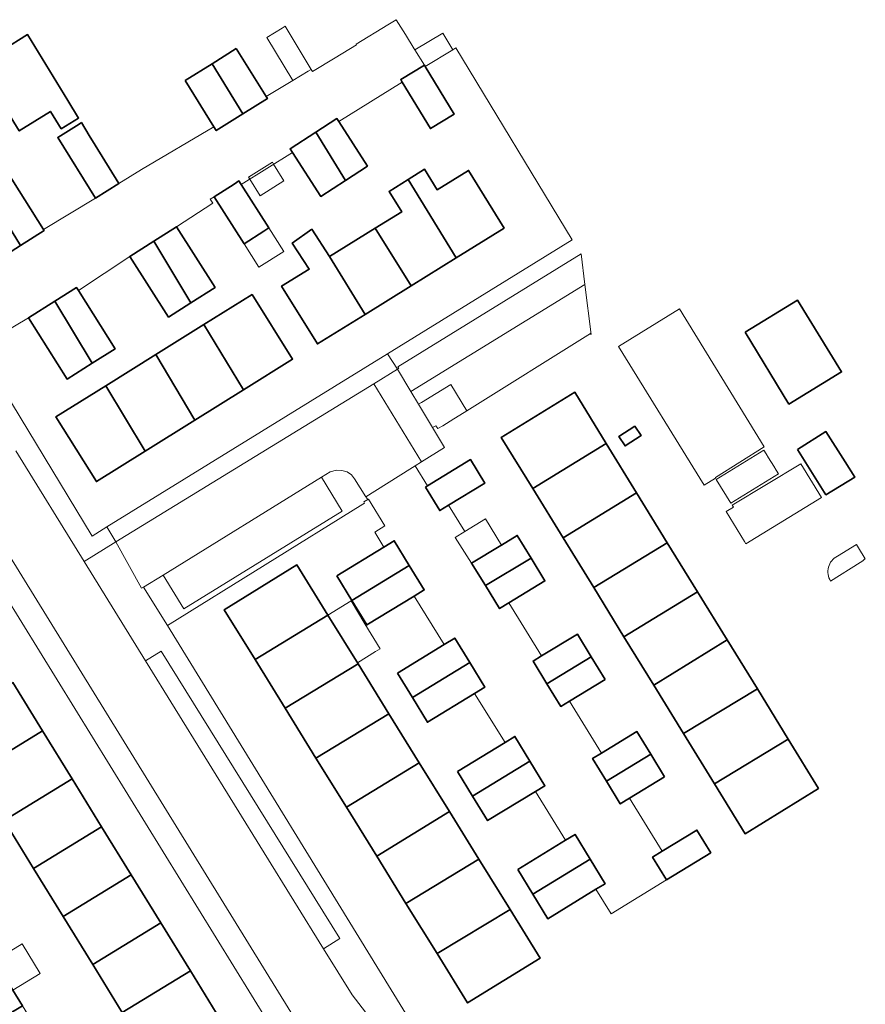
# Model space of a CAD drawing. Extents: x 147051 to 149075, y 463071 to 465537.
# Tile 229 of 229: x 147875 to 147970, y 465053 to 465163. Entities that reach past the tile are written whole.
import ezdxf

# ---------------------------------------------------------------- set-up
doc = ezdxf.new("R2010")
doc.units = 0
doc.header["$LTSCALE"] = 0.5
for name, color, linetype, lineweight in [('B-PV-GR-BEPLANTING_CULTUUR_HEESTERS-GV', 252, 'CONTINUOUS', 18), ('B-PV-GR-BEPLANTING_CULTUUR_VASTE PLANTENVAK-GV', 252, 'CONTINUOUS', 18), ('B-PV-GR-GROENVOORZIENING-GV', 252, 'CONTINUOUS', 18), ('B-PV-OG-BEBOUWING-GV', 6, 'CONTINUOUS', 35), ('B-PV-OG-BEBOUWING_LUIFEL-GV', 6, 'CONTINUOUS', 18), ('B-PV-OG-TERREIN_BEGROEID-GV', 252, 'CONTINUOUS', 18), ('B-PV-OG-TERREIN_ERF-GV', 252, 'CONTINUOUS', 18), ('B-PV-VH-GESLOTENVERHARDING_ASFALT-GV', 252, 'CONTINUOUS', 18), ('B-PV-VH-HALFVERHARDING-GV', 252, 'CONTINUOUS', 18), ('B-PV-VH-OPENVERHARDING_BETONSTRAATSTEEN-GV', 252, 'CONTINUOUS', 18), ('B-PV-VH-OPENVERHARDING_TEGEL-GV', 252, 'CONTINUOUS', 18)]:
    doc.layers.add(name, color=color, linetype=linetype, lineweight=lineweight)

msp = doc.modelspace()

# ---------------------------------------------------------------- linework, layer by layer
at = {"layer": 'B-PV-GR-BEPLANTING_CULTUUR_HEESTERS-GV', "flags": 128}
msp.add_lwpolyline([(147953.065, 465111.465), (147954.699, 465108.821), (147959.994, 465112.091), (147959.745, 465112.495), (147959.465, 465112.931), (147958.874, 465113.88), (147958.609, 465114.315), (147958.36, 465114.735)], close=True, dxfattribs=at)
at = {"layer": 'B-PV-GR-BEPLANTING_CULTUUR_VASTE PLANTENVAK-GV', "flags": 128}
msp.add_lwpolyline([(147921.845, 465117.44), (147922.054, 465117.122), (147922.599, 465117.445), (147923.857, 465118.227), (147924.509, 465118.628), (147925.296, 465119.102), (147923.513, 465122.052), (147920.224, 465120.018), (147919.915, 465119.83), (147921.47, 465117.232)], close=True, dxfattribs=at)
at = {"layer": 'B-PV-GR-GROENVOORZIENING-GV', "flags": 128}
msp.add_lwpolyline([(147965.796, 465100.136), (147969.09, 465102.22), (147969.492, 465102.472), (147969.478, 465102.496), (147969.661, 465102.61), (147968.901, 465103.848), (147968.671, 465104.223), (147966.547, 465102.918)], dxfattribs=at)
at = {"layer": 'B-PV-GR-GROENVOORZIENING-GV'}
msp.add_lwpolyline([(147966.547, 465102.918, 0.4431297), (147965.796, 465100.136)], format="xyb", dxfattribs=at)
at = {"layer": 'B-PV-OG-BEBOUWING-GV', "flags": 128}
for points in [[(147870.918, 465157.591), (147875.444, 465150.269), (147878.919, 465152.438), (147880.12, 465150.514), (147882.059, 465151.701), (147880.864, 465153.653), (147876.371, 465160.996)], [(147899.596, 465159.435), (147896.915, 465157.759), (147900.344, 465152.16), (147903.076, 465153.868), (147902.937, 465154.09)], [(147893.911, 465155.881), (147897.128, 465150.735), (147897.391, 465150.314), (147900.344, 465152.16), (147896.915, 465157.759)], [(147920.565, 465157.59), (147917.929, 465155.99), (147918.104, 465155.702), (147921.235, 465150.542), (147923.871, 465152.142), (147920.663, 465157.428)], [(147882.112, 465151.037), (147879.731, 465149.551), (147883.952, 465142.791), (147886.527, 465144.399), (147883.899, 465148.694), (147883.243, 465149.766), (147882.367, 465151.197)], [(147914.237, 465146.337), (147911.025, 465151.333), (147910.826, 465151.643), (147908.475, 465150.132), (147911.796, 465144.768)], [(147908.475, 465150.132), (147905.608, 465148.289), (147905.883, 465147.862), (147909.019, 465142.983), (147911.796, 465144.768)], [(147878.238, 465139.186), (147878.165, 465139.301), (147873.997, 465145.9), (147871.415, 465144.269), (147875.602, 465137.521)], [(147929.464, 465139.45), (147925.476, 465145.881), (147921.984, 465143.715), (147920.573, 465146.009), (147918.745, 465144.852), (147924.104, 465136.125)], [(147897.146, 465142.944), (147900.477, 465137.705), (147902.699, 465139.117), (147903.242, 465139.462), (147900.153, 465144.321), (147899.91, 465144.702), (147899.368, 465144.357)], [(147919.077, 465133.008), (147924.104, 465136.125), (147918.745, 465144.852), (147916.635, 465143.517), (147918.051, 465141.275), (147915.094, 465139.441)], [(147871.415, 465144.269), (147868.615, 465142.5), (147872.856, 465135.786), (147875.602, 465137.521)], [(147897.249, 465132.837), (147892.943, 465139.607), (147890.424, 465138.001), (147894.565, 465131.13)], [(147908.028, 465139.321), (147905.857, 465137.776), (147907.743, 465134.882), (147904.668, 465132.974), (147908.656, 465126.544), (147913.962, 465129.835), (147909.997, 465136.28)], [(147913.962, 465129.835), (147919.077, 465133.008), (147915.094, 465139.441), (147909.997, 465136.28)], [(147892.062, 465129.538), (147894.565, 465131.13), (147890.424, 465138.001), (147887.76, 465136.303)], [(147882.033, 465132.511), (147881.829, 465132.835), (147879.413, 465131.314), (147883.569, 465124.409), (147886.123, 465126.017)], [(147876.476, 465129.464), (147880.77, 465122.646), (147883.569, 465124.409), (147879.413, 465131.314)], [(147901.391, 465132.07), (147896.02, 465128.717), (147900.408, 465121.438), (147905.891, 465124.862)], [(147956.268, 465127.861), (147961.157, 465119.858), (147967.022, 465123.441), (147962.11, 465131.43)], [(147890.647, 465125.361), (147895.015, 465118.072), (147900.408, 465121.438), (147896.02, 465128.717)], [(147890.647, 465125.361), (147885.085, 465121.889), (147889.468, 465114.608), (147895.015, 465118.072)], [(147889.468, 465114.608), (147885.085, 465121.889), (147879.537, 465118.425), (147884.037, 465111.217)], [(147940.809, 465115.477), (147937.302, 465121.176), (147929.126, 465116.145), (147932.62, 465110.467)], [(147944.012, 465117.41), (147942.231, 465116.261), (147942.916, 465115.199), (147944.697, 465116.348)], [(147962.092, 465114.793), (147965.275, 465109.755), (147968.49, 465111.697), (147967.407, 465113.412), (147965.267, 465116.799)], [(147940.809, 465115.477), (147932.62, 465110.467), (147936.001, 465104.972), (147944.2, 465109.966)], [(147920.67, 465110.612), (147922.271, 465107.989), (147923.245, 465108.584), (147927.299, 465111.058), (147925.699, 465113.681), (147920.913, 465110.761)], [(147939.417, 465099.422), (147947.615, 465104.416), (147944.2, 465109.966), (147936.001, 465104.972)], [(147925.811, 465102.122), (147927.366, 465099.639), (147932.44, 465102.694), (147930.898, 465105.221), (147929.14, 465104.148), (147929.07, 465104.105)], [(147910.819, 465100.733), (147912.491, 465097.993), (147918.875, 465101.889), (147917.203, 465104.629), (147916.057, 465103.93)], [(147939.417, 465099.422), (147942.788, 465093.943), (147950.988, 465098.935), (147947.615, 465104.416)], [(147929.96, 465097.713), (147933.982, 465100.167), (147932.44, 465102.694), (147927.366, 465099.639), (147928.927, 465097.083)], [(147909.807, 465096.352), (147906.349, 465101.936), (147898.272, 465096.934), (147901.703, 465091.393)], [(147912.491, 465097.993), (147914.163, 465095.253), (147919.438, 465098.472), (147920.547, 465099.149), (147918.875, 465101.889)], [(147942.788, 465093.943), (147946.096, 465088.567), (147954.282, 465093.582), (147950.988, 465098.935)], [(147913.174, 465090.915), (147909.807, 465096.352), (147901.703, 465091.393), (147905.059, 465085.973)], [(147939.141, 465091.714), (147937.599, 465094.241), (147933.608, 465091.806), (147932.663, 465091.229), (147934.205, 465088.702)], [(147917.553, 465089.904), (147919.225, 465087.164), (147925.609, 465091.06), (147923.937, 465093.8), (147922.773, 465093.09)], [(147954.282, 465093.582), (147946.096, 465088.567), (147949.43, 465083.15), (147957.639, 465088.126)], [(147913.174, 465090.915), (147905.059, 465085.973), (147908.493, 465080.429), (147916.607, 465085.371)], [(147919.225, 465087.164), (147920.897, 465084.424), (147926.154, 465087.632), (147927.281, 465088.32), (147925.609, 465091.06)], [(147940.683, 465089.188), (147939.141, 465091.714), (147934.205, 465088.702), (147935.747, 465086.176), (147936.72, 465086.769)], [(147874.75, 465088.832), (147867.173, 465084.168), (147870.465, 465078.821), (147878.042, 465083.484)], [(147952.868, 465077.563), (147961.074, 465082.544), (147957.639, 465088.126), (147949.43, 465083.15)], [(147908.493, 465080.429), (147911.874, 465074.968), (147919.99, 465079.908), (147916.607, 465085.371)], [(147878.042, 465083.484), (147870.465, 465078.821), (147873.757, 465073.473), (147881.334, 465078.136)], [(147940.83, 465077.846), (147945.766, 465080.858), (147944.224, 465083.385), (147940.292, 465080.985), (147939.288, 465080.373)], [(147924.259, 465078.943), (147925.931, 465076.203), (147932.315, 465080.099), (147930.643, 465082.839), (147929.541, 465082.166)], [(147964.46, 465077.041), (147961.074, 465082.544), (147952.868, 465077.563), (147956.285, 465072.01)], [(147947.308, 465078.332), (147945.766, 465080.858), (147940.83, 465077.846), (147942.372, 465075.32), (147943.403, 465075.949)], [(147911.874, 465074.968), (147915.253, 465069.512), (147923.354, 465074.475), (147919.99, 465079.908)], [(147925.931, 465076.203), (147927.603, 465073.463), (147932.922, 465076.708), (147933.987, 465077.359), (147932.315, 465080.099)], [(147881.334, 465078.136), (147873.757, 465073.473), (147877.049, 465068.125), (147884.626, 465072.788)], [(147918.509, 465064.254), (147926.634, 465069.179), (147923.354, 465074.475), (147915.253, 465069.512)], [(147884.626, 465072.788), (147877.049, 465068.125), (147880.342, 465062.777), (147887.918, 465067.44)], [(147947.042, 465070.057), (147945.98, 465069.408), (147947.522, 465066.882), (147952.457, 465069.894), (147950.915, 465072.42)], [(147930.955, 465068.025), (147932.627, 465065.285), (147939.011, 465069.181), (147937.339, 465071.921), (147936.286, 465071.278)], [(147918.509, 465064.254), (147921.976, 465058.656), (147930.097, 465063.586), (147926.634, 465069.179)], [(147932.627, 465065.285), (147934.299, 465062.545), (147939.667, 465065.821), (147940.683, 465066.441), (147939.011, 465069.181)], [(147887.918, 465067.44), (147880.342, 465062.777), (147883.634, 465057.429), (147891.209, 465062.092)], [(147921.976, 465058.656), (147925.376, 465053.165), (147933.453, 465058.167), (147930.097, 465063.586)], [(147891.209, 465062.092), (147883.634, 465057.429), (147886.926, 465052.081), (147894.501, 465056.744)], [(147894.501, 465056.744), (147886.926, 465052.081), (147890.218, 465046.733), (147897.793, 465051.396)], [(147873.887, 465051.677), (147875.816, 465052.857), (147874.75, 465054.6), (147874.139, 465055.598), (147872.209, 465054.417)]]:
    msp.add_lwpolyline(points, close=True, dxfattribs=at)
at = {"layer": 'B-PV-OG-BEBOUWING_LUIFEL-GV', "flags": 128}
for points in [[(147905.919, 465155.88), (147907.634, 465156.91), (147907.973, 465157.116), (147905.05, 465161.928), (147904.712, 465161.722), (147903.002, 465160.683)], [(147903.645, 465146.775), (147900.99, 465145.134), (147901.125, 465144.914), (147902.271, 465143.061), (147904.926, 465144.703), (147903.779, 465146.559)], [(147903.242, 465139.462), (147902.699, 465139.117), (147900.477, 465137.705), (147902.143, 465135.084), (147904.908, 465136.841)], [(147925.811, 465102.122), (147929.07, 465104.105), (147929.14, 465104.148), (147927.355, 465107.067), (147925.053, 465105.658), (147923.991, 465105.008)], [(147909.807, 465096.352), (147913.101, 465091.033), (147915.123, 465092.285), (147915.645, 465092.608), (147913.948, 465095.386), (147912.393, 465097.933)], [(147872.742, 465057.879), (147874.139, 465055.598), (147874.75, 465054.6), (147877.785, 465056.458), (147875.778, 465059.737)]]:
    msp.add_lwpolyline(points, close=True, dxfattribs=at)
at = {"layer": 'B-PV-OG-TERREIN_BEGROEID-GV', "flags": 128}
for points in [[(147919.915, 465119.83), (147920.224, 465120.018), (147923.513, 465122.052), (147925.296, 465119.102), (147939.065, 465127.71), (147939.14, 465127.589), (147938.444, 465133.188), (147919.07, 465121.242)], [(147942.173, 465126.264), (147951.723, 465110.832), (147952.987, 465111.591), (147952.968, 465111.674), (147958.387, 465115.077), (147948.964, 465130.458)]]:
    msp.add_lwpolyline(points, close=True, dxfattribs=at)
at = {"layer": 'B-PV-OG-TERREIN_ERF-GV', "flags": 128}
for points in [[(147870.18, 465127.221), (147883.564, 465105.149), (147885.209, 465106.165), (147916.463, 465125.457), (147937.003, 465138.135), (147924.053, 465159.51), (147923.736, 465159.315), (147920.663, 465157.428), (147923.871, 465152.142), (147921.235, 465150.542), (147918.104, 465155.702), (147911.025, 465151.333), (147914.237, 465146.337), (147911.796, 465144.768), (147909.019, 465142.983), (147905.883, 465147.862), (147900.153, 465144.321), (147903.242, 465139.462), (147902.699, 465139.117), (147900.477, 465137.705), (147897.146, 465142.944), (147896.71, 465142.667), (147896.993, 465142.222), (147892.943, 465139.607), (147897.249, 465132.837), (147894.565, 465131.13), (147892.062, 465129.538), (147887.76, 465136.303), (147882.033, 465132.511), (147886.123, 465126.017), (147883.569, 465124.409), (147880.77, 465122.646), (147876.476, 465129.464), (147873.536, 465127.695)], [(147874.75, 465054.6), (147875.816, 465052.857), (147877.481, 465050.136), (147879.119, 465047.46), (147879.208, 465047.315), (147881.112, 465048.49), (147882.666, 465045.973), (147882.187, 465045.677), (147880.752, 465044.791), (147882.418, 465042.069), (147884.043, 465039.414), (147885.813, 465036.521), (147883.985, 465035.403), (147888.3, 465028.395), (147909.193, 465041.26), (147873.768, 465098.721)], [(147874.75, 465088.832), (147878.042, 465083.484), (147881.334, 465078.136), (147884.626, 465072.788), (147887.918, 465067.44), (147891.209, 465062.092), (147894.501, 465056.744), (147897.793, 465051.396), (147901.085, 465046.048), (147904.523, 465040.463), (147896.954, 465035.791), (147893.51, 465041.385), (147890.218, 465046.733), (147886.926, 465052.081), (147883.634, 465057.429), (147880.342, 465062.777), (147877.049, 465068.125), (147873.757, 465073.473)]]:
    msp.add_lwpolyline(points, dxfattribs=at)
for points in [[(147913.962, 465129.835), (147908.656, 465126.544), (147904.668, 465132.974), (147907.743, 465134.882), (147905.857, 465137.776), (147908.028, 465139.321), (147909.997, 465136.28), (147915.094, 465139.441), (147918.051, 465141.275), (147916.635, 465143.517), (147918.745, 465144.852), (147920.573, 465146.009), (147921.984, 465143.715), (147925.476, 465145.881), (147929.464, 465139.45), (147924.104, 465136.125), (147919.077, 465133.008)], [(147889.468, 465114.608), (147884.037, 465111.217), (147879.537, 465118.425), (147885.085, 465121.889), (147890.647, 465125.361), (147896.02, 465128.717), (147901.391, 465132.07), (147905.891, 465124.862), (147900.408, 465121.438), (147895.015, 465118.072)], [(147932.62, 465110.467), (147929.126, 465116.145), (147937.302, 465121.176), (147940.809, 465115.477), (147944.2, 465109.966), (147947.615, 465104.416), (147950.988, 465098.935), (147954.282, 465093.582), (147957.639, 465088.126), (147961.074, 465082.544), (147964.46, 465077.041), (147956.285, 465072.01), (147952.868, 465077.563), (147949.43, 465083.15), (147946.096, 465088.567), (147942.788, 465093.943), (147939.417, 465099.422), (147936.001, 465104.972)], [(147944.012, 465117.41), (147944.697, 465116.348), (147942.916, 465115.199), (147942.231, 465116.261)], [(147901.703, 465091.393), (147898.272, 465096.934), (147906.349, 465101.936), (147909.807, 465096.352), (147913.174, 465090.915), (147916.607, 465085.371), (147919.99, 465079.908), (147923.354, 465074.475), (147926.634, 465069.179), (147930.097, 465063.586), (147933.453, 465058.167), (147925.376, 465053.165), (147921.976, 465058.656), (147918.509, 465064.254), (147915.253, 465069.512), (147911.874, 465074.968), (147908.493, 465080.429), (147905.059, 465085.973)]]:
    msp.add_lwpolyline(points, close=True, dxfattribs=at)
at = {"layer": 'B-PV-VH-GESLOTENVERHARDING_ASFALT-GV', "flags": 128}
for points in [[(147914.007, 465052.135), (147912.521, 465054.057), (147909.34, 465059.201), (147889.517, 465091.266), (147882.677, 465102.329), (147875.069, 465114.634)], [(147869.322, 465111.096), (147907.352, 465049.436)]]:
    msp.add_lwpolyline(points, dxfattribs=at)
at = {"layer": 'B-PV-VH-HALFVERHARDING-GV', "flags": 128}
msp.add_lwpolyline([(147917.58, 465123.73), (147919.07, 465121.242), (147938.444, 465133.188), (147938.019, 465136.602), (147917.604, 465123.995), (147917.704, 465123.806)], close=True, dxfattribs=at)
at = {"layer": 'B-PV-VH-OPENVERHARDING_BETONSTRAATSTEEN-GV', "flags": 128}
msp.add_lwpolyline([(147873.536, 465127.695), (147876.476, 465129.464), (147879.413, 465131.314), (147881.829, 465132.835), (147882.033, 465132.511), (147887.76, 465136.303), (147890.424, 465138.001), (147892.943, 465139.607), (147896.993, 465142.222), (147896.71, 465142.667), (147897.146, 465142.944), (147899.368, 465144.357), (147899.91, 465144.702), (147900.153, 465144.321), (147905.883, 465147.862), (147905.608, 465148.289), (147908.475, 465150.132), (147910.826, 465151.643), (147911.025, 465151.333), (147918.104, 465155.702), (147917.929, 465155.99), (147920.565, 465157.59), (147919.506, 465159.296), (147919.425, 465159.427), (147919.328, 465159.583), (147918.565, 465160.811), (147918.444, 465161.006), (147917.419, 465162.659), (147916.479, 465162.081), (147912.966, 465159.923), (147913.006, 465159.857), (147910.613, 465158.404), (147908.113, 465156.886), (147907.973, 465157.116), (147907.634, 465156.91), (147905.919, 465155.88), (147902.937, 465154.09), (147903.076, 465153.868), (147900.344, 465152.16), (147897.391, 465150.314), (147897.128, 465150.735), (147889.051, 465145.975), (147886.527, 465144.399), (147883.952, 465142.791), (147878.165, 465139.301), (147878.238, 465139.186), (147875.602, 465137.521), (147872.856, 465135.786)], dxfattribs=at)
for points in [[(147917.58, 465123.73), (147914.925, 465122.103), (147920.231, 465113.415), (147922.793, 465115.022), (147921.47, 465117.232), (147919.915, 465119.83), (147919.07, 465121.242)], [(147914.05, 465109.539), (147918.944, 465112.608), (147919.553, 465112.99), (147920.231, 465113.415), (147914.925, 465122.103), (147886.201, 465104.505), (147889.071, 465099.337), (147889.289, 465099.471), (147891.481, 465100.787), (147909.121, 465111.696), (147910.079, 465112.3), (147910.762, 465112.489), (147911.373, 465112.45), (147911.951, 465112.316), (147912.429, 465111.983), (147912.795, 465111.538)], [(147914.05, 465109.539), (147914.249, 465109.223), (147914.323, 465109.269), (147916.168, 465106.291), (147915.031, 465105.586), (147916.057, 465103.93), (147917.203, 465104.629), (147918.875, 465101.889), (147920.547, 465099.149), (147919.438, 465098.472), (147922.773, 465093.09), (147923.937, 465093.8), (147925.609, 465091.06), (147927.281, 465088.32), (147926.154, 465087.632), (147929.541, 465082.166), (147930.643, 465082.839), (147932.315, 465080.099), (147933.987, 465077.359), (147932.922, 465076.708), (147936.286, 465071.278), (147937.339, 465071.921), (147939.011, 465069.181), (147940.683, 465066.441), (147939.667, 465065.821), (147941.371, 465063.071), (147947.522, 465066.882), (147945.98, 465069.408), (147947.042, 465070.057), (147943.403, 465075.949), (147942.372, 465075.32), (147940.83, 465077.846), (147939.288, 465080.373), (147940.292, 465080.985), (147936.72, 465086.769), (147935.747, 465086.176), (147934.205, 465088.702), (147932.663, 465091.229), (147933.608, 465091.806), (147929.96, 465097.713), (147928.927, 465097.083), (147927.366, 465099.639), (147925.811, 465102.122), (147923.991, 465105.008), (147925.053, 465105.658), (147923.245, 465108.584), (147922.271, 465107.989), (147920.67, 465110.612), (147920.913, 465110.761), (147919.553, 465112.99), (147918.944, 465112.608)], [(147964.777, 465109.45), (147962.484, 465113.182), (147954.834, 465108.603), (147954.974, 465108.366), (147954.159, 465107.878), (147956.209, 465104.532), (147956.357, 465104.29)], [(147893.769, 465097.057), (147911.412, 465107.94), (147909.121, 465111.696), (147891.481, 465100.787)], [(147911.149, 465060.326), (147891.239, 465092.337), (147889.517, 465091.266), (147909.34, 465059.201)]]:
    msp.add_lwpolyline(points, close=True, dxfattribs=at)
at = {"layer": 'B-PV-VH-OPENVERHARDING_BETONSTRAATSTEEN-GV'}
msp.add_lwpolyline([(147965.796, 465100.136, -0.4431297), (147966.547, 465102.918)], format="xyb", dxfattribs=at)
at = {"layer": 'B-PV-VH-OPENVERHARDING_TEGEL-GV', "flags": 128}
for points in [[(147919.506, 465159.296), (147920.565, 465157.59), (147920.663, 465157.428), (147923.736, 465159.315), (147922.615, 465161.173)], [(147914.925, 465122.103), (147917.58, 465123.73), (147916.463, 465125.457), (147885.209, 465106.165), (147886.201, 465104.505)], [(147909.121, 465111.696), (147911.412, 465107.94), (147893.769, 465097.057), (147891.481, 465100.787), (147889.289, 465099.471), (147891.969, 465095.193), (147913.705, 465108.706), (147913.908, 465108.835), (147913.821, 465108.954), (147914.249, 465109.223), (147914.05, 465109.539), (147912.795, 465111.538), (147912.429, 465111.983), (147911.951, 465112.316), (147911.373, 465112.45), (147910.762, 465112.489), (147910.079, 465112.3)]]:
    msp.add_lwpolyline(points, close=True, dxfattribs=at)
for points in [[(147907.352, 465049.436), (147869.322, 465111.096)], [(147919.181, 465050.868), (147891.969, 465095.193), (147889.289, 465099.471), (147889.071, 465099.337), (147886.201, 465104.505), (147882.677, 465102.329), (147889.517, 465091.266), (147891.239, 465092.337), (147911.149, 465060.326), (147909.34, 465059.201), (147912.521, 465054.057), (147914.007, 465052.135)], [(147873.768, 465098.721), (147909.193, 465041.26)]]:
    msp.add_lwpolyline(points, dxfattribs=at)

doc.saveas('drawing.dxf')
